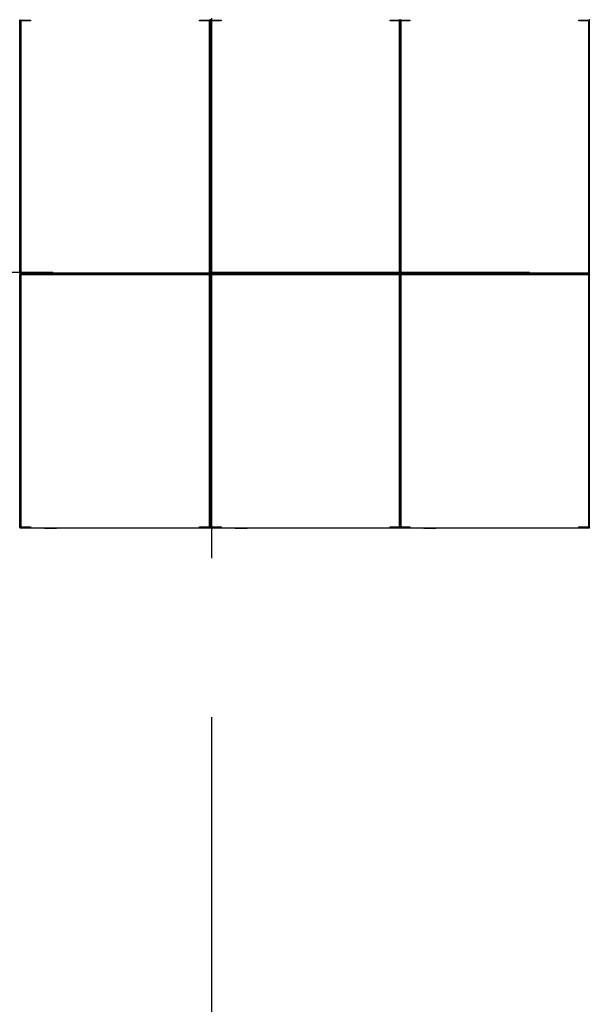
# Model space of a CAD drawing. Extents: x 2 to 87, y -108 to 11.
# Tile 205 of 256: x 13.826 to 14.722, y -20.96 to -19.41. Entities that reach past the tile are written whole.
import ezdxf

# ---------------------------------------------------------------- set-up
doc = ezdxf.new("R2010")
doc.units = 0
doc.header["$MEASUREMENT"] = 0
doc.linetypes.add('DASHDOT', pattern=[1, 0.5, -0.25, 0, -0.25])
doc.layers.add('16', color=7, linetype='CONTINUOUS')
doc.layers.add('5', color=7, linetype='CONTINUOUS')

msp = doc.modelspace()

# ---------------------------------------------------------------- linework, layer by layer
at = {"layer": '16', "color": 62, "linetype": 'Continuous'}
for p, q in [((13.8257, -19.4107), (13.8257, -19.8091)), ((13.8257, -19.8091), (13.8257, -19.4107)), ((13.8265, -19.8091), (13.8265, -19.4107)), ((13.8265, -19.4107), (13.8428, -19.4107)), ((13.8273, -19.4123), (13.8273, -19.8075)), ((13.8428, -19.4115), (13.8281, -19.4115)), ((13.8428, -19.4107), (13.8428, -19.4115)), ((14.1086, -19.4115), (14.1086, -19.4107)), ((14.1086, -19.4107), (14.1249, -19.4107)), ((14.1233, -19.4115), (14.1086, -19.4115)), ((14.1241, -19.8075), (14.1241, -19.4123)), ((14.1249, -19.4107), (14.1249, -19.8091)), ((14.1257, -19.4107), (14.1257, -19.8091)), ((14.1257, -19.8091), (14.1257, -19.4107)), ((14.1265, -19.8091), (14.1265, -19.4107)), ((14.1265, -19.4107), (14.1428, -19.4107)), ((14.1273, -19.4123), (14.1273, -19.8075)), ((14.1428, -19.4115), (14.1281, -19.4115)), ((14.1428, -19.4107), (14.1428, -19.4115)), ((14.4086, -19.4115), (14.4086, -19.4107)), ((14.4086, -19.4107), (14.4249, -19.4107)), ((14.4233, -19.4115), (14.4086, -19.4115)), ((14.4226, -19.4107), (14.4226, -19.8091)), ((14.4234, -19.8091), (14.4234, -19.4107)), ((14.4234, -19.4107), (14.4397, -19.4107)), ((14.4241, -19.8075), (14.4241, -19.4123)), ((14.4242, -19.4123), (14.4242, -19.8075)), ((14.4249, -19.4107), (14.4249, -19.8091)), ((14.4397, -19.4115), (14.425, -19.4115)), ((14.4257, -19.8091), (14.4257, -19.4107)), ((14.4397, -19.4107), (14.4397, -19.4115)), ((14.7055, -19.4115), (14.7055, -19.4107)), ((14.7055, -19.4107), (14.7218, -19.4107)), ((14.7202, -19.4115), (14.7055, -19.4115)), ((14.721, -19.8075), (14.721, -19.4123)), ((14.7218, -19.4107), (14.7218, -19.8091)), ((13.8257, -19.8107), (13.8257, -20.2091)), ((13.8257, -20.2091), (13.8257, -19.8107)), ((14.1249, -19.8091), (13.8265, -19.8091)), ((14.1249, -19.8099), (13.8265, -19.8099)), ((13.8265, -19.8099), (14.1249, -19.8099)), ((13.8265, -19.8107), (14.1249, -19.8107)), ((13.8265, -20.2091), (13.8265, -19.8107)), ((13.8273, -19.8123), (13.8273, -20.2075)), ((13.8281, -19.8083), (14.1233, -19.8083)), ((14.1233, -19.8115), (13.8281, -19.8115)), ((14.1241, -20.2075), (14.1241, -19.8123)), ((14.1249, -19.8107), (14.1249, -20.2091)), ((14.1257, -19.8107), (14.1257, -20.2091)), ((14.1257, -20.2091), (14.1257, -19.8107)), ((14.4249, -19.8091), (14.1265, -19.8091)), ((14.4249, -19.8099), (14.1265, -19.8099)), ((14.1265, -19.8099), (14.4249, -19.8099)), ((14.1265, -19.8107), (14.4249, -19.8107)), ((14.1265, -20.2091), (14.1265, -19.8107)), ((14.1273, -19.8123), (14.1273, -20.2075)), ((14.1281, -19.8083), (14.4233, -19.8083)), ((14.4233, -19.8115), (14.1281, -19.8115)), ((14.4226, -19.8107), (14.4226, -20.2091)), ((14.7218, -19.8091), (14.4234, -19.8091)), ((14.7218, -19.8099), (14.4234, -19.8099)), ((14.4234, -19.8099), (14.7218, -19.8099)), ((14.4234, -19.8107), (14.7218, -19.8107)), ((14.4234, -20.2091), (14.4234, -19.8107)), ((14.4241, -20.2075), (14.4241, -19.8123)), ((14.4242, -19.8123), (14.4242, -20.2075)), ((14.4249, -19.8107), (14.4249, -20.2091)), ((14.425, -19.8083), (14.7202, -19.8083)), ((14.7202, -19.8115), (14.425, -19.8115)), ((14.4257, -20.2091), (14.4257, -19.8107)), ((14.721, -20.2075), (14.721, -19.8123)), ((14.7218, -19.8107), (14.7218, -20.2091)), ((13.8428, -20.2091), (13.8265, -20.2091)), ((13.8265, -20.2099), (14.1249, -20.2099)), ((13.8281, -20.2083), (13.8428, -20.2083)), ((13.8428, -20.2083), (13.8428, -20.2091)), ((13.8865, -20.2104), (13.8615, -20.2104)), ((13.8835, -20.2109), (13.8645, -20.2109)), ((14.1086, -20.2091), (14.1086, -20.2083)), ((14.1086, -20.2083), (14.1233, -20.2083)), ((14.1249, -20.2091), (14.1086, -20.2091)), ((14.1428, -20.2091), (14.1265, -20.2091)), ((14.1265, -20.2099), (14.4249, -20.2099)), ((14.1281, -20.2083), (14.1428, -20.2083)), ((14.1428, -20.2083), (14.1428, -20.2091)), ((14.1865, -20.2104), (14.1615, -20.2104)), ((14.1835, -20.2109), (14.1645, -20.2109)), ((14.4086, -20.2091), (14.4086, -20.2083)), ((14.4086, -20.2083), (14.4233, -20.2083)), ((14.4249, -20.2091), (14.4086, -20.2091)), ((14.4397, -20.2091), (14.4234, -20.2091)), ((14.4234, -20.2099), (14.7218, -20.2099)), ((14.425, -20.2083), (14.4397, -20.2083)), ((14.4397, -20.2083), (14.4397, -20.2091)), ((14.4834, -20.2104), (14.4584, -20.2104)), ((14.4804, -20.2109), (14.4614, -20.2109)), ((14.7055, -20.2091), (14.7055, -20.2083)), ((14.7055, -20.2083), (14.7202, -20.2083)), ((14.7218, -20.2091), (14.7055, -20.2091))]:
    msp.add_line(p, q, dxfattribs=at)
for points in [[(13.8256, -19.8098), (13.8257, -19.8098), (13.8257, -19.8099)], [(13.8257, -19.81), (13.8256, -19.81)], [(13.8265, -19.8091), (13.8264, -19.8092), (13.8264, -19.8092), (13.8264, -19.8092), (13.8264, -19.8092), (13.8264, -19.8092), (13.8264, -19.8092), (13.8264, -19.8092), (13.8264, -19.8092), (13.8264, -19.8092), (13.8264, -19.8092), (13.8264, -19.8092), (13.8264, -19.8092), (13.8264, -19.8092), (13.8264, -19.8092), (13.8264, -19.8092), (13.8264, -19.8092), (13.8264, -19.8092), (13.8264, -19.8092), (13.8264, -19.8092), (13.8264, -19.8092), (13.8264, -19.8092), (13.8264, -19.8092), (13.8264, -19.8092), (13.8264, -19.8092), (13.8263, -19.8093), (13.8263, -19.8093), (13.8263, -19.8093), (13.8263, -19.8093), (13.8263, -19.8093), (13.8263, -19.8093), (13.8263, -19.8093), (13.8263, -19.8093), (13.8263, -19.8093), (13.8263, -19.8093), (13.8263, -19.8093), (13.8263, -19.8093), (13.8263, -19.8093), (13.8263, -19.8093), (13.8263, -19.8093), (13.8263, -19.8093), (13.8263, -19.8093), (13.8263, -19.8093), (13.8263, -19.8093), (13.8263, -19.8093), (13.8263, -19.8093), (13.8263, -19.8093), (13.8263, -19.8093), (13.8263, -19.8093), (13.8263, -19.8093), (13.8262, -19.8094), (13.8262, -19.8094), (13.8262, -19.8094), (13.8262, -19.8094), (13.8262, -19.8094), (13.8262, -19.8094), (13.8262, -19.8094), (13.8262, -19.8094), (13.8262, -19.8094), (13.8262, -19.8094), (13.8262, -19.8094), (13.8262, -19.8094), (13.8262, -19.8094), (13.8262, -19.8094), (13.8262, -19.8094), (13.8262, -19.8094), (13.8262, -19.8094), (13.8262, -19.8094), (13.8262, -19.8094), (13.8262, -19.8094), (13.8262, -19.8094), (13.8262, -19.8094), (13.8262, -19.8094), (13.8262, -19.8094), (13.8262, -19.8094), (13.8262, -19.8094), (13.8262, -19.8094), (13.8261, -19.8095), (13.826, -19.8096), (13.826, -19.8096), (13.826, -19.8096), (13.826, -19.8096), (13.826, -19.8096), (13.826, -19.8096), (13.826, -19.8096), (13.826, -19.8096), (13.826, -19.8096), (13.826, -19.8096), (13.826, -19.8096), (13.826, -19.8096), (13.826, -19.8096), (13.826, -19.8096), (13.826, -19.8096), (13.826, -19.8096), (13.826, -19.8096), (13.826, -19.8096), (13.826, -19.8096), (13.826, -19.8096), (13.826, -19.8096), (13.826, -19.8096), (13.826, -19.8096), (13.826, -19.8096), (13.826, -19.8096), (13.826, -19.8096), (13.826, -19.8096), (13.826, -19.8096), (13.826, -19.8096), (13.826, -19.8096), (13.826, -19.8096), (13.826, -19.8096), (13.826, -19.8096), (13.826, -19.8096), (13.8259, -19.8097), (13.8259, -19.8097), (13.8259, -19.8097), (13.8259, -19.8097), (13.8259, -19.8097), (13.8259, -19.8097), (13.8259, -19.8097), (13.8259, -19.8097), (13.8259, -19.8097), (13.8259, -19.8097), (13.8259, -19.8097), (13.8259, -19.8097), (13.8259, -19.8097), (13.8259, -19.8097), (13.8259, -19.8097), (13.8259, -19.8097), (13.8259, -19.8097), (13.8259, -19.8097), (13.8259, -19.8097), (13.8259, -19.8097), (13.8259, -19.8097), (13.8259, -19.8097), (13.8259, -19.8097), (13.8259, -19.8097), (13.8259, -19.8097), (13.8259, -19.8097), (13.8259, -19.8097), (13.8259, -19.8097), (13.8259, -19.8097), (13.8259, -19.8097), (13.8259, -19.8097), (13.8259, -19.8097), (13.8259, -19.8097), (13.8259, -19.8097), (13.8259, -19.8097), (13.8259, -19.8097), (13.8259, -19.8097), (13.8259, -19.8097), (13.8259, -19.8097), (13.8259, -19.8097), (13.8259, -19.8097), (13.8258, -19.8098), (13.8257, -19.8099)], [(13.8257, -19.8099), (13.8258, -19.81), (13.8259, -19.8101), (13.8259, -19.8101), (13.8259, -19.8101), (13.8259, -19.8101), (13.8259, -19.8101), (13.8259, -19.8101), (13.8259, -19.8101), (13.8259, -19.8101), (13.8259, -19.8101), (13.8259, -19.8101), (13.8259, -19.8101), (13.8259, -19.8101), (13.8259, -19.8101), (13.8259, -19.8101), (13.8259, -19.8101), (13.8259, -19.8101), (13.8259, -19.8101), (13.8259, -19.8101), (13.8259, -19.8101), (13.8259, -19.8101), (13.8259, -19.8101), (13.8259, -19.8101), (13.8259, -19.8101), (13.8259, -19.8101), (13.8259, -19.8101), (13.8259, -19.8101), (13.8259, -19.8101), (13.8259, -19.8101), (13.8259, -19.8101), (13.8259, -19.8101), (13.8259, -19.8101), (13.8259, -19.8101), (13.8259, -19.8101), (13.8259, -19.8101), (13.8259, -19.8101), (13.8259, -19.8101), (13.8259, -19.8101), (13.8259, -19.8101), (13.8259, -19.8101), (13.8259, -19.8101), (13.8259, -19.8101), (13.826, -19.8102), (13.8261, -19.8103), (13.8261, -19.8103), (13.8261, -19.8103), (13.8261, -19.8103), (13.8261, -19.8103), (13.8261, -19.8103), (13.8261, -19.8103), (13.8261, -19.8103), (13.8261, -19.8103), (13.8261, -19.8103), (13.8261, -19.8103), (13.8261, -19.8103), (13.8261, -19.8103), (13.8261, -19.8103), (13.8261, -19.8103), (13.8261, -19.8103), (13.8261, -19.8103), (13.8261, -19.8103), (13.8261, -19.8103), (13.8261, -19.8103), (13.8261, -19.8103), (13.8261, -19.8103), (13.8261, -19.8103), (13.8261, -19.8103), (13.8261, -19.8103), (13.8261, -19.8103), (13.8261, -19.8103), (13.8261, -19.8103), (13.8261, -19.8103), (13.8261, -19.8103), (13.8262, -19.8104), (13.8262, -19.8104), (13.8262, -19.8104), (13.8262, -19.8104), (13.8262, -19.8104), (13.8262, -19.8104), (13.8262, -19.8104), (13.8262, -19.8104), (13.8262, -19.8104), (13.8262, -19.8104), (13.8262, -19.8104), (13.8262, -19.8104), (13.8262, -19.8104), (13.8262, -19.8104), (13.8262, -19.8104), (13.8262, -19.8104), (13.8262, -19.8104), (13.8262, -19.8104), (13.8262, -19.8104), (13.8262, -19.8104), (13.8262, -19.8104), (13.8262, -19.8104), (13.8262, -19.8104), (13.8262, -19.8104), (13.8262, -19.8104), (13.8262, -19.8104), (13.8262, -19.8104), (13.8263, -19.8105), (13.8263, -19.8105), (13.8263, -19.8105), (13.8263, -19.8105), (13.8263, -19.8105), (13.8263, -19.8105), (13.8263, -19.8105), (13.8263, -19.8105), (13.8263, -19.8105), (13.8263, -19.8105), (13.8263, -19.8105), (13.8263, -19.8105), (13.8263, -19.8105), (13.8263, -19.8105), (13.8263, -19.8105), (13.8263, -19.8105), (13.8263, -19.8105), (13.8263, -19.8105), (13.8263, -19.8105), (13.8263, -19.8105), (13.8263, -19.8105), (13.8263, -19.8105), (13.8263, -19.8105), (13.8263, -19.8105), (13.8263, -19.8105), (13.8264, -19.8106), (13.8265, -19.8106)], [(14.125, -19.8091), (14.125, -19.8092), (14.125, -19.8092), (14.125, -19.8092), (14.125, -19.8092), (14.125, -19.8092), (14.125, -19.8092), (14.125, -19.8092), (14.125, -19.8092), (14.125, -19.8092), (14.125, -19.8092), (14.125, -19.8092), (14.125, -19.8092), (14.125, -19.8092), (14.125, -19.8092), (14.125, -19.8092), (14.125, -19.8092), (14.125, -19.8092), (14.125, -19.8092), (14.125, -19.8092), (14.125, -19.8092), (14.125, -19.8092), (14.125, -19.8092), (14.125, -19.8092), (14.1251, -19.8092), (14.1251, -19.8093), (14.1251, -19.8093), (14.1251, -19.8093), (14.1251, -19.8093), (14.1251, -19.8093), (14.1251, -19.8093), (14.1251, -19.8093), (14.1251, -19.8093), (14.1251, -19.8093), (14.1251, -19.8093), (14.1251, -19.8093), (14.1251, -19.8093), (14.1251, -19.8093), (14.1251, -19.8093), (14.1251, -19.8093), (14.1251, -19.8093), (14.1251, -19.8093), (14.1251, -19.8093), (14.1251, -19.8093), (14.1251, -19.8093), (14.1251, -19.8093), (14.1251, -19.8093), (14.1251, -19.8093), (14.1251, -19.8093), (14.1251, -19.8093), (14.1252, -19.8094), (14.1252, -19.8094), (14.1252, -19.8094), (14.1252, -19.8094), (14.1252, -19.8094), (14.1252, -19.8094), (14.1252, -19.8094), (14.1252, -19.8094), (14.1252, -19.8094), (14.1252, -19.8094), (14.1252, -19.8094), (14.1252, -19.8094), (14.1252, -19.8094), (14.1252, -19.8094), (14.1252, -19.8094), (14.1252, -19.8094), (14.1252, -19.8094), (14.1252, -19.8094), (14.1252, -19.8094), (14.1252, -19.8094), (14.1252, -19.8094), (14.1252, -19.8094), (14.1252, -19.8094), (14.1252, -19.8094), (14.1252, -19.8094), (14.1252, -19.8094), (14.1252, -19.8094), (14.1253, -19.8095), (14.1254, -19.8096), (14.1254, -19.8096), (14.1254, -19.8096), (14.1254, -19.8096), (14.1254, -19.8096), (14.1254, -19.8096), (14.1254, -19.8096), (14.1254, -19.8096), (14.1254, -19.8096), (14.1254, -19.8096), (14.1254, -19.8096), (14.1254, -19.8096), (14.1254, -19.8096), (14.1254, -19.8096), (14.1254, -19.8096), (14.1254, -19.8096), (14.1254, -19.8096), (14.1254, -19.8096), (14.1254, -19.8096), (14.1254, -19.8096), (14.1254, -19.8096), (14.1254, -19.8096), (14.1254, -19.8096), (14.1254, -19.8096), (14.1254, -19.8096), (14.1254, -19.8096), (14.1254, -19.8096), (14.1254, -19.8096), (14.1254, -19.8096), (14.1254, -19.8096), (14.1254, -19.8096), (14.1254, -19.8096), (14.1254, -19.8096), (14.1254, -19.8096), (14.1255, -19.8097), (14.1255, -19.8097), (14.1255, -19.8097), (14.1255, -19.8097), (14.1255, -19.8097), (14.1255, -19.8097), (14.1255, -19.8097), (14.1255, -19.8097), (14.1255, -19.8097), (14.1255, -19.8097), (14.1255, -19.8097), (14.1255, -19.8097), (14.1255, -19.8097), (14.1255, -19.8097), (14.1255, -19.8097), (14.1255, -19.8097), (14.1255, -19.8097), (14.1255, -19.8097), (14.1255, -19.8097), (14.1255, -19.8097), (14.1255, -19.8097), (14.1255, -19.8097), (14.1255, -19.8097), (14.1255, -19.8097), (14.1255, -19.8097), (14.1255, -19.8097), (14.1255, -19.8097), (14.1255, -19.8097), (14.1255, -19.8097), (14.1255, -19.8097), (14.1255, -19.8097), (14.1255, -19.8097), (14.1255, -19.8097), (14.1255, -19.8097), (14.1255, -19.8097), (14.1255, -19.8097), (14.1255, -19.8097), (14.1255, -19.8097), (14.1255, -19.8097), (14.1255, -19.8097), (14.1255, -19.8097), (14.1257, -19.8098), (14.1257, -19.8099)], [(14.1256, -19.81), (14.1255, -19.8101), (14.1255, -19.8101), (14.1255, -19.8101), (14.1255, -19.8101), (14.1255, -19.8101), (14.1255, -19.8101), (14.1255, -19.8101), (14.1255, -19.8101), (14.1255, -19.8101), (14.1255, -19.8101), (14.1255, -19.8101), (14.1255, -19.8101), (14.1255, -19.8101), (14.1255, -19.8101), (14.1255, -19.8101), (14.1255, -19.8101), (14.1255, -19.8101), (14.1255, -19.8101), (14.1255, -19.8101), (14.1255, -19.8101), (14.1255, -19.8101), (14.1255, -19.8101), (14.1255, -19.8101), (14.1255, -19.8101), (14.1255, -19.8101), (14.1255, -19.8101), (14.1255, -19.8101), (14.1255, -19.8101), (14.1255, -19.8101), (14.1255, -19.8101), (14.1255, -19.8101), (14.1255, -19.8101), (14.1255, -19.8101), (14.1255, -19.8101), (14.1255, -19.8101), (14.1255, -19.8101), (14.1255, -19.8101), (14.1255, -19.8101), (14.1255, -19.8101), (14.1255, -19.8101), (14.1255, -19.8101), (14.1254, -19.8102), (14.1253, -19.8103), (14.1253, -19.8103), (14.1253, -19.8103), (14.1253, -19.8103), (14.1253, -19.8103), (14.1253, -19.8103), (14.1253, -19.8103), (14.1253, -19.8103), (14.1253, -19.8103), (14.1253, -19.8103), (14.1253, -19.8103), (14.1253, -19.8103), (14.1253, -19.8103), (14.1253, -19.8103), (14.1253, -19.8103), (14.1253, -19.8103), (14.1253, -19.8103), (14.1253, -19.8103), (14.1253, -19.8103), (14.1253, -19.8103), (14.1253, -19.8103), (14.1253, -19.8103), (14.1253, -19.8103), (14.1253, -19.8103), (14.1253, -19.8103), (14.1253, -19.8103), (14.1253, -19.8103), (14.1253, -19.8103), (14.1253, -19.8103), (14.1253, -19.8103), (14.1252, -19.8104), (14.1252, -19.8104), (14.1252, -19.8104), (14.1252, -19.8104), (14.1252, -19.8104), (14.1252, -19.8104), (14.1252, -19.8104), (14.1252, -19.8104), (14.1252, -19.8104), (14.1252, -19.8104), (14.1252, -19.8104), (14.1252, -19.8104), (14.1252, -19.8104), (14.1252, -19.8104), (14.1252, -19.8104), (14.1252, -19.8104), (14.1252, -19.8104), (14.1252, -19.8104), (14.1252, -19.8104), (14.1252, -19.8104), (14.1252, -19.8104), (14.1252, -19.8104), (14.1252, -19.8104), (14.1252, -19.8104), (14.1252, -19.8104), (14.1252, -19.8104), (14.1252, -19.8104), (14.1251, -19.8105)], [(14.1265, -19.8091), (14.1264, -19.8092), (14.1264, -19.8092), (14.1264, -19.8092), (14.1264, -19.8092), (14.1264, -19.8092), (14.1264, -19.8092), (14.1264, -19.8092), (14.1264, -19.8092), (14.1264, -19.8092), (14.1264, -19.8092), (14.1264, -19.8092), (14.1264, -19.8092), (14.1264, -19.8092), (14.1264, -19.8092), (14.1264, -19.8092), (14.1264, -19.8092), (14.1264, -19.8092), (14.1264, -19.8092), (14.1264, -19.8092), (14.1264, -19.8092), (14.1264, -19.8092), (14.1264, -19.8092), (14.1264, -19.8092), (14.1264, -19.8092), (14.1263, -19.8093), (14.1263, -19.8093), (14.1263, -19.8093), (14.1263, -19.8093), (14.1263, -19.8093), (14.1263, -19.8093), (14.1263, -19.8093), (14.1263, -19.8093), (14.1263, -19.8093), (14.1263, -19.8093), (14.1263, -19.8093), (14.1263, -19.8093), (14.1263, -19.8093), (14.1263, -19.8093), (14.1263, -19.8093), (14.1263, -19.8093), (14.1263, -19.8093), (14.1263, -19.8093), (14.1263, -19.8093), (14.1263, -19.8093), (14.1263, -19.8093), (14.1263, -19.8093), (14.1263, -19.8093), (14.1263, -19.8093), (14.1263, -19.8093), (14.1262, -19.8094), (14.1262, -19.8094), (14.1262, -19.8094), (14.1262, -19.8094), (14.1262, -19.8094), (14.1262, -19.8094), (14.1262, -19.8094), (14.1262, -19.8094), (14.1262, -19.8094), (14.1262, -19.8094), (14.1262, -19.8094), (14.1262, -19.8094), (14.1262, -19.8094), (14.1262, -19.8094), (14.1262, -19.8094), (14.1262, -19.8094), (14.1262, -19.8094), (14.1262, -19.8094), (14.1262, -19.8094), (14.1262, -19.8094), (14.1262, -19.8094), (14.1262, -19.8094), (14.1262, -19.8094), (14.1262, -19.8094), (14.1262, -19.8094), (14.1262, -19.8094), (14.1262, -19.8094), (14.1261, -19.8095), (14.126, -19.8096), (14.126, -19.8096), (14.126, -19.8096), (14.126, -19.8096), (14.126, -19.8096), (14.126, -19.8096), (14.126, -19.8096), (14.126, -19.8096), (14.126, -19.8096), (14.126, -19.8096), (14.126, -19.8096), (14.126, -19.8096), (14.126, -19.8096), (14.126, -19.8096), (14.126, -19.8096), (14.126, -19.8096), (14.126, -19.8096), (14.126, -19.8096), (14.126, -19.8096), (14.126, -19.8096), (14.126, -19.8096), (14.126, -19.8096), (14.126, -19.8096), (14.126, -19.8096), (14.126, -19.8096), (14.126, -19.8096), (14.126, -19.8096), (14.126, -19.8096), (14.126, -19.8096), (14.126, -19.8096), (14.126, -19.8096), (14.126, -19.8096), (14.126, -19.8096), (14.126, -19.8096), (14.1259, -19.8097), (14.1259, -19.8097), (14.1259, -19.8097), (14.1259, -19.8097), (14.1259, -19.8097), (14.1259, -19.8097), (14.1259, -19.8097), (14.1259, -19.8097), (14.1259, -19.8097), (14.1259, -19.8097), (14.1259, -19.8097), (14.1259, -19.8097), (14.1259, -19.8097), (14.1259, -19.8097), (14.1259, -19.8097), (14.1259, -19.8097), (14.1259, -19.8097), (14.1259, -19.8097), (14.1259, -19.8097), (14.1259, -19.8097), (14.1259, -19.8097), (14.1259, -19.8097), (14.1259, -19.8097), (14.1259, -19.8097), (14.1259, -19.8097), (14.1259, -19.8097), (14.1259, -19.8097), (14.1259, -19.8097), (14.1259, -19.8097), (14.1259, -19.8097), (14.1259, -19.8097), (14.1259, -19.8097), (14.1259, -19.8097), (14.1259, -19.8097), (14.1259, -19.8097), (14.1259, -19.8097), (14.1259, -19.8097), (14.1259, -19.8097), (14.1259, -19.8097), (14.1259, -19.8097), (14.1259, -19.8097), (14.1258, -19.8098), (14.1257, -19.8099)], [(14.1257, -19.8099), (14.1258, -19.81), (14.1259, -19.8101), (14.1259, -19.8101), (14.1259, -19.8101), (14.1259, -19.8101), (14.1259, -19.8101), (14.1259, -19.8101), (14.1259, -19.8101), (14.1259, -19.8101), (14.1259, -19.8101), (14.1259, -19.8101), (14.1259, -19.8101), (14.1259, -19.8101), (14.1259, -19.8101), (14.1259, -19.8101), (14.1259, -19.8101), (14.1259, -19.8101), (14.1259, -19.8101), (14.1259, -19.8101), (14.1259, -19.8101), (14.1259, -19.8101), (14.1259, -19.8101), (14.1259, -19.8101), (14.1259, -19.8101), (14.1259, -19.8101), (14.1259, -19.8101), (14.1259, -19.8101), (14.1259, -19.8101), (14.1259, -19.8101), (14.1259, -19.8101), (14.1259, -19.8101), (14.1259, -19.8101), (14.1259, -19.8101), (14.1259, -19.8101), (14.1259, -19.8101), (14.1259, -19.8101), (14.1259, -19.8101), (14.1259, -19.8101), (14.1259, -19.8101), (14.1259, -19.8101), (14.1259, -19.8101), (14.1259, -19.8101), (14.126, -19.8102), (14.1261, -19.8103), (14.1261, -19.8103), (14.1261, -19.8103), (14.1261, -19.8103), (14.1261, -19.8103), (14.1261, -19.8103), (14.1261, -19.8103), (14.1261, -19.8103), (14.1261, -19.8103), (14.1261, -19.8103), (14.1261, -19.8103), (14.1261, -19.8103), (14.1261, -19.8103), (14.1261, -19.8103), (14.1261, -19.8103), (14.1261, -19.8103), (14.1261, -19.8103), (14.1261, -19.8103), (14.1261, -19.8103), (14.1261, -19.8103), (14.1261, -19.8103), (14.1261, -19.8103), (14.1261, -19.8103), (14.1261, -19.8103), (14.1261, -19.8103), (14.1261, -19.8103), (14.1261, -19.8103), (14.1261, -19.8103), (14.1261, -19.8103), (14.1261, -19.8103), (14.1262, -19.8104), (14.1262, -19.8104), (14.1262, -19.8104), (14.1262, -19.8104), (14.1262, -19.8104), (14.1262, -19.8104), (14.1262, -19.8104), (14.1262, -19.8104), (14.1262, -19.8104), (14.1262, -19.8104), (14.1262, -19.8104), (14.1262, -19.8104), (14.1262, -19.8104), (14.1262, -19.8104), (14.1262, -19.8104), (14.1262, -19.8104), (14.1262, -19.8104), (14.1262, -19.8104), (14.1262, -19.8104), (14.1262, -19.8104), (14.1262, -19.8104), (14.1262, -19.8104), (14.1262, -19.8104), (14.1262, -19.8104), (14.1262, -19.8104), (14.1262, -19.8104), (14.1262, -19.8104), (14.1263, -19.8105), (14.1263, -19.8105), (14.1263, -19.8105), (14.1263, -19.8105), (14.1263, -19.8105), (14.1263, -19.8105), (14.1263, -19.8105), (14.1263, -19.8105), (14.1263, -19.8105), (14.1263, -19.8105), (14.1263, -19.8105), (14.1263, -19.8105), (14.1263, -19.8105), (14.1263, -19.8105), (14.1263, -19.8105), (14.1263, -19.8105), (14.1263, -19.8105), (14.1263, -19.8105), (14.1263, -19.8105), (14.1263, -19.8105), (14.1263, -19.8105), (14.1263, -19.8105), (14.1263, -19.8105), (14.1263, -19.8105), (14.1263, -19.8105), (14.1264, -19.8106), (14.1265, -19.8106)]]:
    msp.add_lwpolyline(points, dxfattribs=at)
for centre, start, end in [((13.8265, -19.4107), 90, 180), ((13.8281, -19.4123), 90, 180), ((14.1233, -19.4123), 0, 90), ((14.1249, -19.4107), 0, 90), ((14.1265, -19.4107), 90, 180), ((14.1281, -19.4123), 90, 180), ((14.4234, -19.4107), 90, 180), ((14.4233, -19.4123), 0, 90), ((14.425, -19.4123), 90, 180), ((14.4249, -19.4107), 0, 90), ((14.7202, -19.4123), 0, 90), ((14.7218, -19.4107), 0, 90), ((13.8265, -19.8091), 180, 270), ((13.8265, -19.8107), 90, 180), ((13.8281, -19.8075), 180, 270), ((13.8281, -19.8123), 90, 180), ((14.1233, -19.8075), 270, 360), ((14.1233, -19.8123), 0, 90), ((14.1249, -19.8091), 270, 360), ((14.1249, -19.8107), 0, 90), ((14.1265, -19.8091), 180, 270), ((14.1265, -19.8107), 90, 180), ((14.1281, -19.8075), 180, 270), ((14.1281, -19.8123), 90, 180), ((14.4234, -19.8091), 180, 270), ((14.4234, -19.8107), 90, 180), ((14.4233, -19.8075), 270, 360), ((14.4233, -19.8123), 0, 90), ((14.425, -19.8075), 180, 270), ((14.425, -19.8123), 90, 180), ((14.4249, -19.8091), 270, 360), ((14.4249, -19.8107), 0, 90), ((14.7202, -19.8075), 270, 360), ((14.7202, -19.8123), 0, 90), ((14.7218, -19.8091), 270, 360), ((14.7218, -19.8107), 0, 90), ((13.8281, -20.2075), 180, 270), ((14.1233, -20.2075), 270, 360), ((14.1281, -20.2075), 180, 270), ((14.4233, -20.2075), 270, 360), ((14.425, -20.2075), 180, 270), ((14.7202, -20.2075), 270, 360), ((13.8265, -20.2091), 180, 270), ((14.1249, -20.2091), 270, 360), ((14.1265, -20.2091), 180, 270), ((14.4234, -20.2091), 180, 270), ((14.4249, -20.2091), 270, 360), ((14.7218, -20.2091), 270, 360)]:
    msp.add_arc(centre, 0.0008, start, end, dxfattribs=at)
at = {"layer": '5', "color": 7, "linetype": 'DASHDOT'}
for p, q in [((14.1276, -7.3075), (14.1276, -96.5075)), ((7.5276, -19.8075), (52.6276, -19.8075))]:
    msp.add_line(p, q, dxfattribs=at)

doc.saveas('drawing.dxf')
